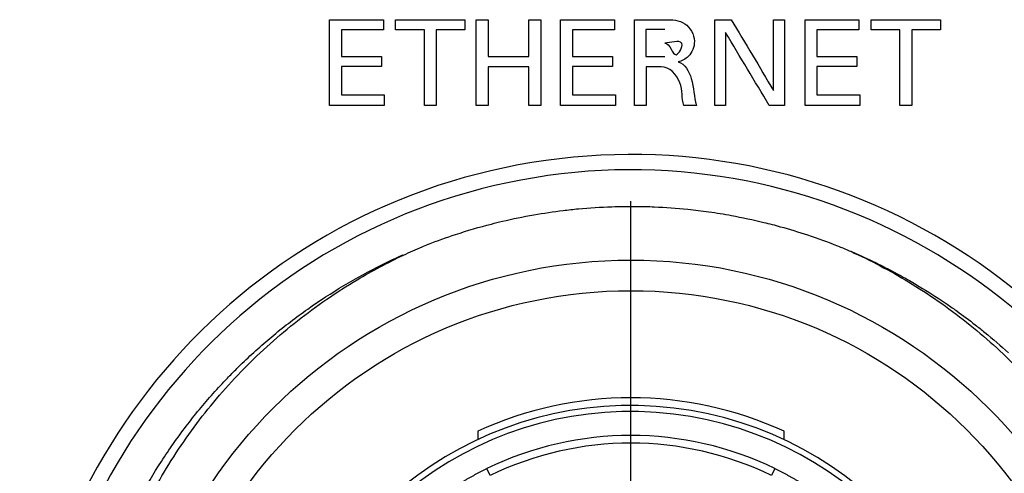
# Model space of a CAD drawing. Header units: inches. Extents: x 0 to 34, y 0 to 22.
# Tile 6 of 40: x 7.732 to 8.365, y 7.35 to 7.641. Entities that reach past the tile are written whole.
import ezdxf

# ---------------------------------------------------------------- set-up
doc = ezdxf.new("R2010")
doc.units = ezdxf.units.IN
doc.header["$LTSCALE"] = 1.87
doc.header["$MEASUREMENT"] = 0
doc.linetypes.add('CENTER', pattern=[0.6, 0.375, -0.075, 0.075, -0.075])
doc.layers.get('0').update_dxf_attribs({"linetype": 'CONTINUOUS'})
doc.layers.add('DATUMCURVES', color=7, linetype='CONTINUOUS')
doc.layers.add('DEFAULT_1', color=7, linetype='CENTER')

msp = doc.modelspace()

# ---------------------------------------------------------------- linework, layer by layer
at = {"color": 7, "linetype": 'CONTINUOUS'}
for p, q in [((8.02663, 7.37676), (8.02663, 7.37133)), ((8.22348, 7.37133), (8.22348, 7.37676)), ((8.03463, 7.34829), (8.03248, 7.35272)), ((8.21763, 7.35272), (8.21547, 7.34829))]:
    msp.add_line(p, q, dxfattribs=at)
for radius in [0.3248, 0.30512]:
    msp.add_circle((8.12505, 7.16202), radius, dxfattribs=at)
for radius, start, end in [(0.39272, 18.63216, 341.36784), (0.38287, 18.6394, 341.36051), (0.23622, 65.37568, 114.62432), (0.2313, 188.09088, 171.90912), (0.22741, 188.22592, 171.77408), (0.21199, 64.10633, 115.89367), (0.20705, 64.10633, 115.89367)]:
    msp.add_arc((8.12505, 7.16202), radius, start, end, dxfattribs=at)
for points, knots in [([(8.06261, 7.51593), (8.06889, 7.51704), (8.07846, 7.51847), (8.08807, 7.51951), (8.09135, 7.51981)], [0, 0, 0, 0, 0.659547, 1, 1, 1, 1]), ([(8.11274, 7.52119), (8.11794, 7.52137), (8.12709, 7.52148), (8.13624, 7.52125), (8.14018, 7.52108)], [0, 0, 0, 0, 0.569279, 1, 1, 1, 1]), ([(8.16164, 7.51953), (8.16616, 7.51907), (8.17554, 7.51793), (8.18488, 7.51642), (8.18972, 7.51553)], [0, 0, 0, 0, 0.479891, 1, 1, 1, 1]), ([(8.01244, 7.5033), (8.02002, 7.5058), (8.03003, 7.50874), (8.04015, 7.51123), (8.04253, 7.51179)], [0, 0, 0, 0, 0.766182, 1, 1, 1, 1]), ([(8.21045, 7.5111), (8.21401, 7.51023), (8.22345, 7.50777), (8.23278, 7.50493), (8.23856, 7.503)], [0, 0, 0, 0, 0.375659, 1, 1, 1, 1]), ([(8.26864, 7.49138), (8.28139, 7.48548), (8.30722, 7.47155), (8.34349, 7.44589), (8.37705, 7.41512), (8.40633, 7.38035), (8.43094, 7.34217), (8.45047, 7.30114), (8.45984, 7.27234), (8.46364, 7.25767)], [0, 0, 0, 0, 0.134087, 0.279229, 0.422951, 0.567522, 0.711859, 0.855364, 1, 1, 1, 1]), ([(7.78647, 7.25703), (7.79029, 7.27202), (7.7999, 7.30152), (7.81997, 7.34343), (7.8454, 7.3824), (7.8757, 7.41764), (7.91035, 7.44868), (7.94516, 7.47259), (7.96879, 7.48519), (7.97896, 7.49002)], [0, 0, 0, 0, 0.148751, 0.297424, 0.445625, 0.594907, 0.74306, 0.891777, 1, 1, 1, 1]), ([(7.86861, 7.41379), (7.87083, 7.41606), (7.87952, 7.42467), (7.89546, 7.43895), (7.92461, 7.46131), (7.95283, 7.47818), (7.9742, 7.48824), (7.97885, 7.49031)], [0, 0, 0, 0, 0.070634, 0.271904, 0.475497, 0.887061, 1, 1, 1, 1]), ([(7.7875, 7.28535), (7.79354, 7.30188), (7.80464, 7.32648), (7.82307, 7.3575), (7.83895, 7.38008), (7.85348, 7.39771), (7.86363, 7.40867), (7.86769, 7.41285), (7.86861, 7.41379)], [0, 0, 0, 0, 0.344947, 0.526651, 0.707083, 0.885732, 0.974252, 1, 1, 1, 1]), ([(8.00619, 7.33754), (8.00724, 7.33826), (8.00935, 7.33965), (8.01203, 7.34134), (8.01419, 7.34266), (8.01582, 7.34364), (8.01745, 7.34461), (8.01909, 7.34556), (8.02074, 7.34651), (8.02239, 7.34744), (8.02405, 7.34836), (8.02627, 7.34956), (8.02907, 7.35104), (8.03134, 7.35217), (8.03248, 7.35272)], [0, 0, 0, 0, 0.125235, 0.250305, 0.312796, 0.37527, 0.437733, 0.500188, 0.56264, 0.625093, 0.68755, 0.750011, 0.874967, 1, 1, 1, 1]), ([(8.21763, 7.35272), (8.21877, 7.35217), (8.22104, 7.35104), (8.22384, 7.34956), (8.22607, 7.34835), (8.22773, 7.34743), (8.22938, 7.3465), (8.23103, 7.34556), (8.23267, 7.3446), (8.2343, 7.34364), (8.23592, 7.34266), (8.23808, 7.34134), (8.24076, 7.33965), (8.24287, 7.33825), (8.24392, 7.33754)], [0, 0, 0, 0, 0.125235, 0.250305, 0.312796, 0.37527, 0.437733, 0.500188, 0.56264, 0.625093, 0.68755, 0.750011, 0.874967, 1, 1, 1, 1])]:
    msp.add_open_spline(points, degree=3, knots=knots, dxfattribs=at)
for points in [[(8.09135, 7.51981), (8.09846, 7.52048), (8.1056, 7.52094), (8.11274, 7.52119)], [(8.14018, 7.52108), (8.14735, 7.52078), (8.1545, 7.52026), (8.16164, 7.51953)], [(8.04253, 7.51179), (8.04918, 7.51336), (8.05588, 7.51474), (8.06261, 7.51593)], [(8.18972, 7.51553), (8.19667, 7.51426), (8.20358, 7.51278), (8.21045, 7.5111)], [(7.99499, 7.49704), (8.00075, 7.49927), (8.00657, 7.50136), (8.01244, 7.5033)], [(8.23856, 7.503), (8.24506, 7.50084), (8.2515, 7.49849), (8.25786, 7.49596)], [(7.97896, 7.49002), (7.98289, 7.49189), (7.98686, 7.49368), (7.99085, 7.4954)], [(7.99085, 7.4954), (7.99223, 7.49596), (7.99361, 7.4965), (7.99499, 7.49704)], [(7.99085, 7.4954), (7.9922, 7.49594), (7.99355, 7.49647), (7.9949, 7.497)], [(8.25786, 7.49596), (8.26038, 7.49496), (8.26289, 7.49393), (8.26538, 7.49287)], [(8.26538, 7.49287), (8.26666, 7.49233), (8.26794, 7.49178), (8.26921, 7.49122)], [(8.26538, 7.49287), (8.26647, 7.49238), (8.26756, 7.49188), (8.26864, 7.49138)], [(8.26921, 7.49122), (8.27422, 7.48902), (8.27918, 7.48672), (8.28408, 7.48429)], [(8.28408, 7.48429), (8.28722, 7.48274), (8.29034, 7.48115), (8.29343, 7.47951)], [(8.29343, 7.47951), (8.29702, 7.47761), (8.30056, 7.47565), (8.30408, 7.47363)], [(8.30408, 7.47363), (8.3069, 7.47201), (8.3097, 7.47035), (8.31247, 7.46865)], [(8.31247, 7.46865), (8.31784, 7.46538), (8.32311, 7.46196), (8.3283, 7.4584)], [(8.3283, 7.4584), (8.33043, 7.45695), (8.33253, 7.45547), (8.33463, 7.45396)], [(8.33463, 7.45396), (8.33859, 7.45112), (8.34249, 7.4482), (8.34633, 7.4452)], [(8.34633, 7.4452), (8.3484, 7.44358), (8.35045, 7.44194), (8.35248, 7.44028)], [(8.35248, 7.44028), (8.35767, 7.43604), (8.36273, 7.43166), (8.36767, 7.42714)]]:
    msp.add_open_spline(points, degree=3, dxfattribs=at)
at = {"layer": 'DATUMCURVES', "color": 40, "linetype": 'CONTINUOUS'}
for points in [[(7.93141, 7.58632, 2.34123), (7.93141, 7.60471, 2.34123), (7.93141, 7.62309, 2.34123), (7.93141, 7.64148, 2.34123)], [(7.93141, 7.64148, 2.34123), (7.94295, 7.64148, 2.34123), (7.95449, 7.64148, 2.34123), (7.96602, 7.64148, 2.34123)], [(7.96602, 7.64148, 2.34123), (7.96602, 7.63931, 2.34123), (7.96602, 7.63715, 2.34123), (7.96602, 7.63498, 2.34123)], [(7.97388, 7.64148, 2.34123), (7.98873, 7.64148, 2.34123), (8.00358, 7.64148, 2.34123), (8.01843, 7.64148, 2.34123)], [(7.97388, 7.63498, 2.34123), (7.97388, 7.63715, 2.34123), (7.97388, 7.63931, 2.34123), (7.97388, 7.64148, 2.34123)], [(8.01843, 7.64148, 2.34123), (8.01843, 7.63931, 2.34123), (8.01843, 7.63715, 2.34123), (8.01843, 7.63498, 2.34123)], [(8.02568, 7.64148, 2.34123), (8.02823, 7.64148, 2.34123), (8.03077, 7.64148, 2.34123), (8.03332, 7.64148, 2.34123)], [(8.02568, 7.58632, 2.34123), (8.02568, 7.60471, 2.34123), (8.02568, 7.62309, 2.34123), (8.02568, 7.64148, 2.34123)], [(8.03332, 7.64148, 2.34123), (8.03332, 7.63358, 2.34123), (8.03332, 7.62569, 2.34123), (8.03332, 7.61779, 2.34123)], [(8.05952, 7.64148, 2.34123), (8.06207, 7.64148, 2.34123), (8.06462, 7.64148, 2.34123), (8.06716, 7.64148, 2.34123)], [(8.05952, 7.61779, 2.34123), (8.05952, 7.62569, 2.34123), (8.05952, 7.63358, 2.34123), (8.05952, 7.64148, 2.34123)], [(8.06716, 7.64148, 2.34123), (8.06716, 7.62309, 2.34123), (8.06716, 7.60471, 2.34123), (8.06716, 7.58632, 2.34123)], [(8.07991, 7.58632, 2.34123), (8.07991, 7.60471, 2.34123), (8.07991, 7.62309, 2.34123), (8.07991, 7.64148, 2.34123)], [(8.07991, 7.64148, 2.34123), (8.09145, 7.64148, 2.34123), (8.10299, 7.64148, 2.34123), (8.11452, 7.64148, 2.34123)], [(8.11452, 7.64148, 2.34123), (8.11452, 7.63931, 2.34123), (8.11452, 7.63715, 2.34123), (8.11452, 7.63498, 2.34123)], [(8.12735, 7.58632, 2.34123), (8.12735, 7.60471, 2.34123), (8.12735, 7.62309, 2.34123), (8.12735, 7.64148, 2.34123)], [(8.12735, 7.64148, 2.34123), (8.13392, 7.64148, 2.34123), (8.14049, 7.64148, 2.34123), (8.14706, 7.64148, 2.34123)], [(8.17899, 7.58632, 2.34123), (8.17899, 7.60471, 2.34123), (8.17899, 7.62309, 2.34123), (8.17899, 7.64148, 2.34123)], [(8.17899, 7.64148, 2.34123), (8.18253, 7.64148, 2.34123), (8.18607, 7.64148, 2.34123), (8.18961, 7.64148, 2.34123)], [(8.18961, 7.64148, 2.34123), (8.19865, 7.62628, 2.34123), (8.20769, 7.61107, 2.34123), (8.21673, 7.59587, 2.34123)], [(8.21673, 7.64148, 2.34123), (8.21907, 7.64148, 2.34123), (8.22141, 7.64148, 2.34123), (8.22376, 7.64148, 2.34123)], [(8.21673, 7.59587, 2.34123), (8.21673, 7.61107, 2.34123), (8.21673, 7.62628, 2.34123), (8.21673, 7.64148, 2.34123)], [(8.22376, 7.64148, 2.34123), (8.22376, 7.62309, 2.34123), (8.22376, 7.60471, 2.34123), (8.22376, 7.58632, 2.34123)], [(8.23697, 7.58632, 2.34123), (8.23697, 7.60471, 2.34123), (8.23697, 7.62309, 2.34123), (8.23697, 7.64148, 2.34123)], [(8.23697, 7.64148, 2.34123), (8.2485, 7.64148, 2.34123), (8.26004, 7.64148, 2.34123), (8.27158, 7.64148, 2.34123)], [(8.27158, 7.64148, 2.34123), (8.27158, 7.63931, 2.34123), (8.27158, 7.63715, 2.34123), (8.27158, 7.63498, 2.34123)], [(8.27944, 7.64148, 2.34123), (8.29428, 7.64148, 2.34123), (8.30913, 7.64148, 2.34123), (8.32398, 7.64148, 2.34123)], [(8.27944, 7.63498, 2.34123), (8.27944, 7.63715, 2.34123), (8.27944, 7.63931, 2.34123), (8.27944, 7.64148, 2.34123)], [(8.32398, 7.64148, 2.34123), (8.32398, 7.63931, 2.34123), (8.32398, 7.63715, 2.34123), (8.32398, 7.63498, 2.34123)], [(7.93905, 7.63498, 2.34123), (7.93905, 7.62925, 2.34123), (7.93905, 7.62352, 2.34123), (7.93905, 7.61779, 2.34123)], [(7.96602, 7.63498, 2.34123), (7.95703, 7.63498, 2.34123), (7.94804, 7.63498, 2.34123), (7.93905, 7.63498, 2.34123)], [(7.99237, 7.63498, 2.34123), (7.98621, 7.63498, 2.34123), (7.98005, 7.63498, 2.34123), (7.97388, 7.63498, 2.34123)], [(7.99237, 7.58632, 2.34123), (7.99237, 7.60254, 2.34123), (7.99237, 7.61876, 2.34123), (7.99237, 7.63498, 2.34123)], [(7.99994, 7.63498, 2.34123), (7.99994, 7.61876, 2.34123), (7.99994, 7.60254, 2.34123), (7.99994, 7.58632, 2.34123)], [(8.01843, 7.63498, 2.34123), (8.01226, 7.63498, 2.34123), (8.0061, 7.63498, 2.34123), (7.99994, 7.63498, 2.34123)], [(8.08755, 7.63498, 2.34123), (8.08755, 7.62925, 2.34123), (8.08755, 7.62352, 2.34123), (8.08755, 7.61779, 2.34123)], [(8.11452, 7.63498, 2.34123), (8.10553, 7.63498, 2.34123), (8.09654, 7.63498, 2.34123), (8.08755, 7.63498, 2.34123)], [(8.13476, 7.63506, 2.34123), (8.13476, 7.62928, 2.34123), (8.13476, 7.6235, 2.34123), (8.13476, 7.61772, 2.34123)], [(8.14683, 7.63506, 2.34123), (8.14281, 7.63506, 2.34123), (8.13878, 7.63506, 2.34123), (8.13476, 7.63506, 2.34123)], [(8.18594, 7.63315, 2.34123), (8.18594, 7.61754, 2.34123), (8.18594, 7.60193, 2.34123), (8.18594, 7.58632, 2.34123)], [(8.21398, 7.58632, 2.34123), (8.20463, 7.60193, 2.34123), (8.19529, 7.61754, 2.34123), (8.18594, 7.63315, 2.34123)], [(8.24461, 7.63498, 2.34123), (8.24461, 7.62925, 2.34123), (8.24461, 7.62352, 2.34123), (8.24461, 7.61779, 2.34123)], [(8.27158, 7.63498, 2.34123), (8.26259, 7.63498, 2.34123), (8.2536, 7.63498, 2.34123), (8.24461, 7.63498, 2.34123)], [(8.29793, 7.63498, 2.34123), (8.29176, 7.63498, 2.34123), (8.2856, 7.63498, 2.34123), (8.27944, 7.63498, 2.34123)], [(8.29793, 7.58632, 2.34123), (8.29793, 7.60254, 2.34123), (8.29793, 7.61876, 2.34123), (8.29793, 7.63498, 2.34123)], [(8.30549, 7.63498, 2.34123), (8.30549, 7.61876, 2.34123), (8.30549, 7.60254, 2.34123), (8.30549, 7.58632, 2.34123)], [(8.32398, 7.63498, 2.34123), (8.31781, 7.63498, 2.34123), (8.31165, 7.63498, 2.34123), (8.30549, 7.63498, 2.34123)], [(8.15769, 7.62647, 2.34123), (8.15643, 7.6287, 2.34123), (8.15033, 7.62639, 2.34123), (8.14683, 7.62639, 2.34123)], [(7.93905, 7.61779, 2.34123), (7.94761, 7.61779, 2.34123), (7.95617, 7.61779, 2.34123), (7.96472, 7.61779, 2.34123)], [(7.96472, 7.61779, 2.34123), (7.96472, 7.61565, 2.34123), (7.96472, 7.61351, 2.34123), (7.96472, 7.61138, 2.34123)], [(8.03332, 7.61779, 2.34123), (8.04205, 7.61779, 2.34123), (8.05079, 7.61779, 2.34123), (8.05952, 7.61779, 2.34123)], [(8.08755, 7.61779, 2.34123), (8.09611, 7.61779, 2.34123), (8.10467, 7.61779, 2.34123), (8.11322, 7.61779, 2.34123)], [(8.11322, 7.61779, 2.34123), (8.11322, 7.61565, 2.34123), (8.11322, 7.61351, 2.34123), (8.11322, 7.61138, 2.34123)], [(8.13476, 7.61772, 2.34123), (8.13878, 7.61772, 2.34123), (8.14281, 7.61772, 2.34123), (8.14683, 7.61772, 2.34123)], [(8.24461, 7.61779, 2.34123), (8.25316, 7.61779, 2.34123), (8.26172, 7.61779, 2.34123), (8.27028, 7.61779, 2.34123)], [(8.27028, 7.61779, 2.34123), (8.27028, 7.61565, 2.34123), (8.27028, 7.61351, 2.34123), (8.27028, 7.61138, 2.34123)], [(7.93905, 7.61138, 2.34123), (7.93905, 7.60526, 2.34123), (7.93905, 7.59915, 2.34123), (7.93905, 7.59304, 2.34123)], [(7.96472, 7.61138, 2.34123), (7.95617, 7.61138, 2.34123), (7.94761, 7.61138, 2.34123), (7.93905, 7.61138, 2.34123)], [(8.03332, 7.61123, 2.34123), (8.03332, 7.60292, 2.34123), (8.03332, 7.59462, 2.34123), (8.03332, 7.58632, 2.34123)], [(8.05952, 7.61123, 2.34123), (8.05079, 7.61123, 2.34123), (8.04205, 7.61123, 2.34123), (8.03332, 7.61123, 2.34123)], [(8.05952, 7.58632, 2.34123), (8.05952, 7.59462, 2.34123), (8.05952, 7.60292, 2.34123), (8.05952, 7.61123, 2.34123)], [(8.08755, 7.61138, 2.34123), (8.08755, 7.60526, 2.34123), (8.08755, 7.59915, 2.34123), (8.08755, 7.59304, 2.34123)], [(8.11322, 7.61138, 2.34123), (8.10467, 7.61138, 2.34123), (8.09611, 7.61138, 2.34123), (8.08755, 7.61138, 2.34123)], [(8.13491, 7.61123, 2.34123), (8.13491, 7.60292, 2.34123), (8.13491, 7.59462, 2.34123), (8.13491, 7.58632, 2.34123)], [(8.14454, 7.61123, 2.34123), (8.14133, 7.61123, 2.34123), (8.13812, 7.61123, 2.34123), (8.13491, 7.61123, 2.34123)], [(8.24461, 7.61138, 2.34123), (8.24461, 7.60526, 2.34123), (8.24461, 7.59915, 2.34123), (8.24461, 7.59304, 2.34123)], [(8.27028, 7.61138, 2.34123), (8.26172, 7.61138, 2.34123), (8.25316, 7.61138, 2.34123), (8.24461, 7.61138, 2.34123)], [(7.93905, 7.59304, 2.34123), (7.94825, 7.59304, 2.34123), (7.95744, 7.59304, 2.34123), (7.96663, 7.59304, 2.34123)], [(7.96663, 7.59304, 2.34123), (7.96663, 7.5908, 2.34123), (7.96663, 7.58856, 2.34123), (7.96663, 7.58632, 2.34123)], [(8.08755, 7.59304, 2.34123), (8.09674, 7.59304, 2.34123), (8.10594, 7.59304, 2.34123), (8.11513, 7.59304, 2.34123)], [(8.11513, 7.59304, 2.34123), (8.11513, 7.5908, 2.34123), (8.11513, 7.58856, 2.34123), (8.11513, 7.58632, 2.34123)], [(8.24461, 7.59304, 2.34123), (8.2538, 7.59304, 2.34123), (8.26299, 7.59304, 2.34123), (8.27219, 7.59304, 2.34123)], [(8.27219, 7.59304, 2.34123), (8.27219, 7.5908, 2.34123), (8.27219, 7.58856, 2.34123), (8.27219, 7.58632, 2.34123)], [(7.96663, 7.58632, 2.34123), (7.95489, 7.58632, 2.34123), (7.94315, 7.58632, 2.34123), (7.93141, 7.58632, 2.34123)], [(7.99994, 7.58632, 2.34123), (7.99741, 7.58632, 2.34123), (7.99489, 7.58632, 2.34123), (7.99237, 7.58632, 2.34123)], [(8.03332, 7.58632, 2.34123), (8.03077, 7.58632, 2.34123), (8.02823, 7.58632, 2.34123), (8.02568, 7.58632, 2.34123)], [(8.06716, 7.58632, 2.34123), (8.06462, 7.58632, 2.34123), (8.06207, 7.58632, 2.34123), (8.05952, 7.58632, 2.34123)], [(8.11513, 7.58632, 2.34123), (8.10339, 7.58632, 2.34123), (8.09165, 7.58632, 2.34123), (8.07991, 7.58632, 2.34123)], [(8.13491, 7.58632, 2.34123), (8.13239, 7.58632, 2.34123), (8.12987, 7.58632, 2.34123), (8.12735, 7.58632, 2.34123)], [(8.16731, 7.58632, 2.34123), (8.16458, 7.58632, 2.34123), (8.16186, 7.58632, 2.34123), (8.15913, 7.58632, 2.34123)], [(8.18594, 7.58632, 2.34123), (8.18362, 7.58632, 2.34123), (8.1813, 7.58632, 2.34123), (8.17899, 7.58632, 2.34123)], [(8.22376, 7.58632, 2.34123), (8.2205, 7.58632, 2.34123), (8.21724, 7.58632, 2.34123), (8.21398, 7.58632, 2.34123)], [(8.27219, 7.58632, 2.34123), (8.26045, 7.58632, 2.34123), (8.24871, 7.58632, 2.34123), (8.23697, 7.58632, 2.34123)], [(8.30549, 7.58632, 2.34123), (8.30297, 7.58632, 2.34123), (8.30045, 7.58632, 2.34123), (8.29793, 7.58632, 2.34123)]]:
    msp.add_open_spline(points, degree=3, dxfattribs=at)
for points, knots in [([(8.14706, 7.64148, 2.34123), (8.15138, 7.64148, 2.34123), (8.16084, 7.64104, 2.34123), (8.16773, 7.62842, 2.34123), (8.16346, 7.6178, 2.34123), (8.15785, 7.61493, 2.34123), (8.15546, 7.61428, 2.34123)], [0, 0, 0, 0, 0.296376, 0.58908, 0.830081, 1, 1, 1, 1]), ([(8.14683, 7.62639, 2.34123), (8.1503, 7.62639, 2.34123), (8.15277, 7.61275, 2.34123), (8.15859, 7.62436, 2.34123), (8.15775, 7.62636, 2.34123), (8.15769, 7.62647, 2.34123)], [0, 0, 0, 0, 0.547449, 0.973669, 1, 1, 1, 1]), ([(8.15913, 7.58632, 2.34123), (8.15757, 7.591, 2.34123), (8.15926, 7.60141, 2.34123), (8.14983, 7.61123, 2.34123), (8.14454, 7.61123, 2.34123)], [0, 0, 0, 0, 0.482614, 1, 1, 1, 1]), ([(8.15546, 7.61428, 2.34123), (8.15983, 7.61314, 2.34123), (8.16593, 7.60198, 2.34123), (8.16536, 7.59188, 2.34123), (8.16731, 7.58632, 2.34123)], [0, 0, 0, 0, 0.433798, 1, 1, 1, 1])]:
    msp.add_open_spline(points, degree=3, knots=knots, dxfattribs=at)
at = {"layer": 'DEFAULT_1', "color": 7, "linetype": 'CENTER'}
msp.add_line((8.12505, 7.16202), (8.12505, 7.52466), dxfattribs=at)

doc.saveas('drawing.dxf')
